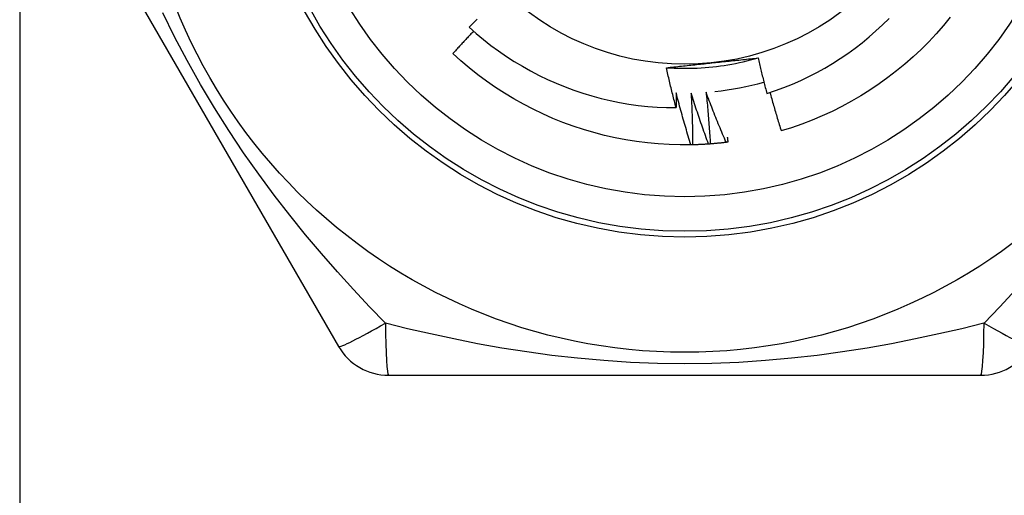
# Model space of a CAD drawing. Header units: inches. Extents: x 5 to 147, y 9 to 79.
# Tile 45 of 95: x 6.894 to 7.231, y 57.779 to 57.941. Entities that reach past the tile are written whole.
import ezdxf

# ---------------------------------------------------------------- set-up
doc = ezdxf.new("R2010")
doc.units = ezdxf.units.IN
doc.header["$MEASUREMENT"] = 0
doc.layers.add('Visible Edges(ANSI)', color=7, linetype='Continuous', lineweight=25)
doc.layers.add('Visible Tangent Edges(ANSI)', color=7, linetype='Continuous', lineweight=25)

msp = doc.modelspace()

# ---------------------------------------------------------------- linework, layer by layer
at = {"layer": 'Visible Edges(ANSI)'}
for p, q in [((6.90215, 58.00489), (7.0033, 57.8297)), ((7.12422, 57.89863), (7.12362, 57.89861)), ((7.02035, 57.81985), (7.22265, 57.81985))]:
    msp.add_line(p, q, dxfattribs=at)
at = {"layer": 'Visible Edges(ANSI)', "flags": 128}
for points in [[(7.05065, 57.94161), (7.05018, 57.94115), (7.04972, 57.94069), (7.04925, 57.94022), (7.04879, 57.93975), (7.04832, 57.93929), (7.04786, 57.93882)], [(7.14957, 57.91618), (7.1525, 57.91716), (7.15541, 57.91823), (7.15829, 57.91939), (7.16112, 57.92064), (7.16392, 57.92197), (7.16667, 57.92338), (7.16937, 57.92488), (7.17203, 57.92645), (7.17463, 57.92811), (7.17719, 57.92984), (7.17969, 57.93165), (7.18213, 57.93354), (7.18452, 57.9355), (7.18685, 57.93754), (7.18912, 57.93965), (7.19133, 57.94183)], [(7.21223, 57.94224), (7.20986, 57.93937), (7.20741, 57.93658), (7.20486, 57.93387), (7.20223, 57.93124), (7.19951, 57.9287), (7.19671, 57.92624), (7.19384, 57.92388), (7.19089, 57.92161), (7.18788, 57.91943), (7.18479, 57.91736), (7.18164, 57.91538), (7.17843, 57.9135), (7.17515, 57.91173), (7.17183, 57.91007), (7.16845, 57.90851), (7.16502, 57.90706), (7.16155, 57.90572), (7.15804, 57.90449), (7.15449, 57.90338)], [(7.04938, 57.93745), (7.04908, 57.93714), (7.04878, 57.93682), (7.04848, 57.93651), (7.04819, 57.93619), (7.04789, 57.93587), (7.04759, 57.93556), (7.04729, 57.93524), (7.047, 57.93492), (7.0467, 57.9346), (7.0464, 57.93429), (7.04611, 57.93397), (7.04581, 57.93365), (7.04551, 57.93333), (7.04522, 57.93301), (7.04492, 57.93269), (7.04463, 57.93237), (7.04434, 57.93205), (7.04404, 57.93173), (7.04375, 57.93141), (7.04346, 57.93108), (7.04316, 57.93076), (7.04287, 57.93044), (7.04258, 57.93012), (7.04229, 57.92979)], [(7.04786, 57.93882), (7.05028, 57.93667), (7.05277, 57.9346), (7.05531, 57.93261), (7.05792, 57.9307), (7.06058, 57.92887), (7.06329, 57.92712), (7.06606, 57.92546), (7.06888, 57.92388), (7.07175, 57.92238), (7.07467, 57.92098), (7.07763, 57.91966), (7.08064, 57.91844), (7.08367, 57.91731), (7.08674, 57.91628), (7.08983, 57.91534), (7.09295, 57.9145), (7.0961, 57.91376), (7.09926, 57.91312), (7.10244, 57.91257), (7.10564, 57.91212), (7.10886, 57.91178), (7.11208, 57.91153), (7.11532, 57.91138), (7.11856, 57.91134)], [(7.12362, 57.89861), (7.1199, 57.8986), (7.11618, 57.89871), (7.11247, 57.89894), (7.10877, 57.89929), (7.10507, 57.89976), (7.1014, 57.90034), (7.09775, 57.90105), (7.09412, 57.90187), (7.09052, 57.9028), (7.08695, 57.90385), (7.08342, 57.90501), (7.07992, 57.90629), (7.07647, 57.90768), (7.07306, 57.90917), (7.06971, 57.91078), (7.06641, 57.91249), (7.06316, 57.91431), (7.05997, 57.91623), (7.05685, 57.91825), (7.05379, 57.92037), (7.0508, 57.92258), (7.04789, 57.9249), (7.04505, 57.9273), (7.04229, 57.92979)], [(7.11526, 57.92499), (7.11658, 57.92491), (7.11789, 57.92484), (7.11921, 57.9248), (7.12053, 57.92478), (7.12185, 57.92478), (7.12317, 57.92479), (7.12449, 57.92483), (7.12581, 57.92488), (7.12712, 57.92495), (7.12844, 57.92505), (7.12975, 57.92516), (7.13107, 57.92529), (7.13238, 57.92544), (7.13369, 57.9256), (7.13499, 57.92579), (7.13629, 57.926), (7.13759, 57.92622), (7.13889, 57.92647), (7.14018, 57.92673), (7.14147, 57.92701), (7.14275, 57.92731), (7.14403, 57.92763), (7.14531, 57.92797), (7.14658, 57.92833)], [(7.13076, 57.92664), (7.13142, 57.92671), (7.13208, 57.92678), (7.13275, 57.92685), (7.13341, 57.92692), (7.13407, 57.92699), (7.13474, 57.92706), (7.1354, 57.92713), (7.13606, 57.9272), (7.13672, 57.92727), (7.13738, 57.92734), (7.13804, 57.92741), (7.1387, 57.92748), (7.13936, 57.92755), (7.14001, 57.92762), (7.14067, 57.92769), (7.14133, 57.92776), (7.14199, 57.92783), (7.14264, 57.9279), (7.1433, 57.92797), (7.14396, 57.92804), (7.14461, 57.92811), (7.14527, 57.92819), (7.14592, 57.92826), (7.14658, 57.92833)], [(7.14658, 57.92833), (7.14669, 57.92782), (7.14681, 57.92731), (7.14693, 57.9268), (7.14705, 57.9263), (7.14717, 57.92579), (7.14729, 57.92528), (7.14741, 57.92477), (7.14753, 57.92427), (7.14765, 57.92376), (7.14777, 57.92325), (7.1479, 57.92275), (7.14802, 57.92224), (7.14815, 57.92173), (7.14827, 57.92123), (7.1484, 57.92072), (7.14853, 57.92021), (7.14865, 57.91971), (7.14878, 57.9192), (7.14891, 57.9187), (7.14904, 57.91819), (7.14917, 57.91769), (7.1493, 57.91718), (7.14944, 57.91668), (7.14957, 57.91618)], [(7.11526, 57.92498), (7.1159, 57.92505), (7.11654, 57.92512), (7.11718, 57.92519), (7.11783, 57.92526), (7.11847, 57.92533), (7.11911, 57.9254), (7.11976, 57.92547), (7.1204, 57.92554), (7.12104, 57.92561), (7.12169, 57.92568), (7.12233, 57.92575), (7.12298, 57.92582), (7.12362, 57.92588), (7.12427, 57.92595), (7.12491, 57.92602), (7.12556, 57.92609), (7.12621, 57.92616), (7.12685, 57.92623), (7.1275, 57.9263), (7.12815, 57.92636), (7.1288, 57.92643), (7.12945, 57.9265), (7.1301, 57.92657), (7.13076, 57.92664)], [(7.11856, 57.91134), (7.11841, 57.9119), (7.11827, 57.91247), (7.11812, 57.91304), (7.11798, 57.9136), (7.11783, 57.91417), (7.11769, 57.91474), (7.11755, 57.9153), (7.11741, 57.91587), (7.11727, 57.91644), (7.11713, 57.91701), (7.11699, 57.91758), (7.11685, 57.91814), (7.11671, 57.91871), (7.11658, 57.91928), (7.11644, 57.91985), (7.11631, 57.92042), (7.11617, 57.92099), (7.11604, 57.92156), (7.11591, 57.92213), (7.11578, 57.9227), (7.11565, 57.92327), (7.11552, 57.92384), (7.11539, 57.92441), (7.11526, 57.92498)], [(7.11859, 57.91635), (7.11859, 57.91614), (7.11859, 57.91593), (7.11859, 57.91572), (7.11859, 57.91552), (7.11859, 57.91531), (7.11859, 57.9151), (7.11859, 57.91489), (7.11859, 57.91468), (7.11859, 57.91447), (7.11859, 57.91426), (7.11858, 57.91405), (7.11858, 57.91385), (7.11858, 57.91364), (7.11858, 57.91343), (7.11858, 57.91322), (7.11858, 57.91301), (7.11858, 57.9128), (7.11858, 57.91259), (7.11857, 57.91238), (7.11857, 57.91217), (7.11857, 57.91197), (7.11857, 57.91176), (7.11856, 57.91155), (7.11856, 57.91134)], [(7.12362, 57.89861), (7.12339, 57.89935), (7.12317, 57.90008), (7.12295, 57.90082), (7.12273, 57.90155), (7.12251, 57.90229), (7.12229, 57.90302), (7.12207, 57.90376), (7.12185, 57.9045), (7.12164, 57.90523), (7.12143, 57.90597), (7.12121, 57.90671), (7.121, 57.90745), (7.12079, 57.90819), (7.12059, 57.90893), (7.12038, 57.90967), (7.12018, 57.91041), (7.11997, 57.91115), (7.11977, 57.91189), (7.11957, 57.91263), (7.11937, 57.91338), (7.11917, 57.91412), (7.11898, 57.91486), (7.11878, 57.91561), (7.11859, 57.91635)], [(7.1237, 57.91633), (7.12374, 57.9156), (7.12377, 57.91486), (7.12381, 57.91412), (7.12384, 57.91338), (7.12388, 57.91265), (7.12391, 57.91191), (7.12394, 57.91117), (7.12397, 57.91044), (7.12399, 57.9097), (7.12402, 57.90896), (7.12404, 57.90822), (7.12407, 57.90748), (7.12409, 57.90675), (7.12411, 57.90601), (7.12413, 57.90527), (7.12414, 57.90453), (7.12416, 57.90379), (7.12417, 57.90306), (7.12418, 57.90232), (7.12419, 57.90158), (7.1242, 57.90084), (7.12421, 57.9001), (7.12422, 57.89936), (7.12422, 57.89863)], [(7.12965, 57.89888), (7.12938, 57.8996), (7.12912, 57.90032), (7.12886, 57.90104), (7.1286, 57.90177), (7.12834, 57.90249), (7.12808, 57.90321), (7.12783, 57.90394), (7.12757, 57.90466), (7.12732, 57.90539), (7.12707, 57.90611), (7.12682, 57.90684), (7.12657, 57.90757), (7.12633, 57.9083), (7.12608, 57.90902), (7.12584, 57.90975), (7.12559, 57.91048), (7.12535, 57.91121), (7.12511, 57.91194), (7.12487, 57.91267), (7.12463, 57.9134), (7.1244, 57.91413), (7.12416, 57.91487), (7.12393, 57.9156), (7.1237, 57.91633)], [(7.1288, 57.91658), (7.12888, 57.91585), (7.12896, 57.91511), (7.12903, 57.91438), (7.1291, 57.91364), (7.12917, 57.91291), (7.12924, 57.91217), (7.12931, 57.91144), (7.12938, 57.9107), (7.12944, 57.90997), (7.12951, 57.90923), (7.12957, 57.9085), (7.12963, 57.90776), (7.12969, 57.90703), (7.12975, 57.90629), (7.1298, 57.90555), (7.12986, 57.90482), (7.12991, 57.90408), (7.12996, 57.90335), (7.13002, 57.90261), (7.13006, 57.90187), (7.13011, 57.90114), (7.13016, 57.9004), (7.1302, 57.89966), (7.13025, 57.89892)], [(7.13565, 57.89946), (7.13535, 57.90017), (7.13505, 57.90087), (7.13475, 57.90158), (7.13445, 57.90229), (7.13416, 57.903), (7.13386, 57.90371), (7.13357, 57.90442), (7.13328, 57.90513), (7.13299, 57.90584), (7.1327, 57.90655), (7.13241, 57.90726), (7.13213, 57.90798), (7.13184, 57.90869), (7.13156, 57.9094), (7.13128, 57.91012), (7.131, 57.91083), (7.13072, 57.91155), (7.13044, 57.91227), (7.13016, 57.91298), (7.12989, 57.9137), (7.12962, 57.91442), (7.12934, 57.91514), (7.12907, 57.91586), (7.1288, 57.91658)], [(7.15061, 57.91651), (7.15076, 57.91596), (7.15092, 57.91541), (7.15107, 57.91487), (7.15122, 57.91432), (7.15138, 57.91377), (7.15154, 57.91322), (7.15169, 57.91267), (7.15185, 57.91212), (7.15201, 57.91157), (7.15217, 57.91103), (7.15233, 57.91048), (7.15249, 57.90993), (7.15265, 57.90938), (7.15282, 57.90884), (7.15298, 57.90829), (7.15314, 57.90774), (7.15331, 57.9072), (7.15348, 57.90665), (7.15364, 57.9061), (7.15381, 57.90556), (7.15398, 57.90501), (7.15415, 57.90447), (7.15432, 57.90392), (7.15449, 57.90338)], [(7.13605, 57.9013), (7.13606, 57.90123), (7.13606, 57.90116), (7.13607, 57.90108), (7.13608, 57.90101), (7.13609, 57.90093), (7.1361, 57.90086), (7.13611, 57.90079), (7.13611, 57.90071), (7.13612, 57.90064), (7.13613, 57.90057), (7.13614, 57.90049), (7.13615, 57.90042), (7.13616, 57.90034), (7.13616, 57.90027), (7.13617, 57.9002), (7.13618, 57.90012), (7.13619, 57.90005), (7.1362, 57.89998), (7.13621, 57.8999), (7.13621, 57.89983), (7.13622, 57.89975), (7.13623, 57.89968), (7.13624, 57.89961), (7.13625, 57.89953)], [(7.12965, 57.89888), (7.12942, 57.89886), (7.12919, 57.89885), (7.12897, 57.89883), (7.12874, 57.89882), (7.12852, 57.89881), (7.12829, 57.89879), (7.12807, 57.89878), (7.12784, 57.89877), (7.12761, 57.89875), (7.12739, 57.89874), (7.12716, 57.89873), (7.12694, 57.89872), (7.12671, 57.89871), (7.12648, 57.8987), (7.12626, 57.89869), (7.12603, 57.89868), (7.12581, 57.89867), (7.12558, 57.89866), (7.12535, 57.89866), (7.12513, 57.89865), (7.1249, 57.89864), (7.12468, 57.89864), (7.12445, 57.89863), (7.12422, 57.89863)], [(7.13025, 57.89892), (7.13022, 57.89892), (7.1302, 57.89892), (7.13017, 57.89892), (7.13015, 57.89892), (7.13012, 57.89891), (7.1301, 57.89891), (7.13007, 57.89891), (7.13005, 57.89891), (7.13002, 57.89891), (7.13, 57.8989), (7.12997, 57.8989), (7.12995, 57.8989), (7.12992, 57.8989), (7.1299, 57.8989), (7.12987, 57.8989), (7.12985, 57.89889), (7.12982, 57.89889), (7.1298, 57.89889), (7.12977, 57.89889), (7.12975, 57.89889), (7.12972, 57.89888), (7.1297, 57.89888), (7.12967, 57.89888), (7.12965, 57.89888)], [(7.13565, 57.89946), (7.13542, 57.89943), (7.1352, 57.8994), (7.13497, 57.89938), (7.13475, 57.89935), (7.13452, 57.89933), (7.1343, 57.8993), (7.13408, 57.89928), (7.13385, 57.89925), (7.13363, 57.89923), (7.1334, 57.8992), (7.13318, 57.89918), (7.13295, 57.89916), (7.13273, 57.89914), (7.1325, 57.89912), (7.13228, 57.89909), (7.13205, 57.89907), (7.13182, 57.89905), (7.1316, 57.89903), (7.13137, 57.89901), (7.13115, 57.89899), (7.13092, 57.89898), (7.1307, 57.89896), (7.13047, 57.89894), (7.13025, 57.89892)], [(7.13625, 57.89953), (7.13622, 57.89953), (7.1362, 57.89953), (7.13617, 57.89952), (7.13615, 57.89952), (7.13612, 57.89952), (7.1361, 57.89951), (7.13607, 57.89951), (7.13605, 57.89951), (7.13602, 57.89951), (7.136, 57.8995), (7.13597, 57.8995), (7.13595, 57.8995), (7.13592, 57.89949), (7.1359, 57.89949), (7.13587, 57.89949), (7.13585, 57.89948), (7.13582, 57.89948), (7.1358, 57.89948), (7.13577, 57.89947), (7.13575, 57.89947), (7.13572, 57.89947), (7.1357, 57.89946), (7.13567, 57.89946), (7.13565, 57.89946)]]:
    msp.add_lwpolyline(points, dxfattribs=at)
at = {"layer": 'Visible Edges(ANSI)'}
for radius in [0.18701, 0.13386, 0.08858]:
    msp.add_circle((7.1215, 58.01473), radius, dxfattribs=at)
for centre, radius, start, end in [((7.1215, 58.01473), 0.09843, 276.0181, 285.9569), ((7.02035, 57.83954), 0.01969, 210, 270), ((7.22265, 57.83954), 0.01969, 270, 330)]:
    msp.add_arc(centre, radius, start, end, dxfattribs=at)
at = {"layer": 'Visible Tangent Edges(ANSI)'}
msp.add_line((6.89435, 58.34151), (6.89435, 25.20765), dxfattribs=at)
at = {"layer": 'Visible Tangent Edges(ANSI)', "flags": 128}
for points in [[(7.01925, 57.83764), (7.01383, 57.8433), (7.00837, 57.84916), (7.0029, 57.85521), (6.99743, 57.86147), (6.992, 57.86792), (6.9866, 57.87459), (6.98127, 57.88147), (6.97602, 57.88857), (6.97085, 57.89592), (6.96579, 57.90351), (6.96087, 57.91131), (6.95611, 57.9193), (6.95158, 57.9274), (6.94728, 57.93557), (6.94324, 57.94375)], [(7.23463, 57.84917), (7.22917, 57.84331), (7.22375, 57.83764)], [(7.22374, 57.83764), (7.21613, 57.83578), (7.20833, 57.83398), (7.20035, 57.83227), (7.1922, 57.83066), (7.18389, 57.82918), (7.17543, 57.82784), (7.16681, 57.82667), (7.15802, 57.82567), (7.14908, 57.82486), (7.13998, 57.82427), (7.13077, 57.82391), (7.12147, 57.82379), (7.11217, 57.82391), (7.10294, 57.82428), (7.09386, 57.82487), (7.08492, 57.82567), (7.07614, 57.82667), (7.06753, 57.82785), (7.05907, 57.82918), (7.05078, 57.83066), (7.04265, 57.83227), (7.03468, 57.83398), (7.02687, 57.83577), (7.01925, 57.83764)]]:
    msp.add_lwpolyline(points, dxfattribs=at)
at = {"layer": 'Visible Tangent Edges(ANSI)'}
for radius in [0.14764, 0.14567]:
    msp.add_circle((7.1215, 58.01473), radius, dxfattribs=at)
for centre, major_axis, start_param, end_param in [((7.02035, 57.83954), (-0.01705, -0.00984), 0, 1.474012), ((7.02035, 57.83954), (0, -0.01969), 4.809173, 6.283185), ((7.22265, 57.83954), (0, -0.01969), 0, 1.474012), ((7.22265, 57.83954), (0.01705, -0.00984), 4.809173, 6.283185)]:
    msp.add_ellipse(centre, major_axis=major_axis, ratio=0.056054, start_param=start_param, end_param=end_param, dxfattribs=at)

doc.saveas('drawing.dxf')
